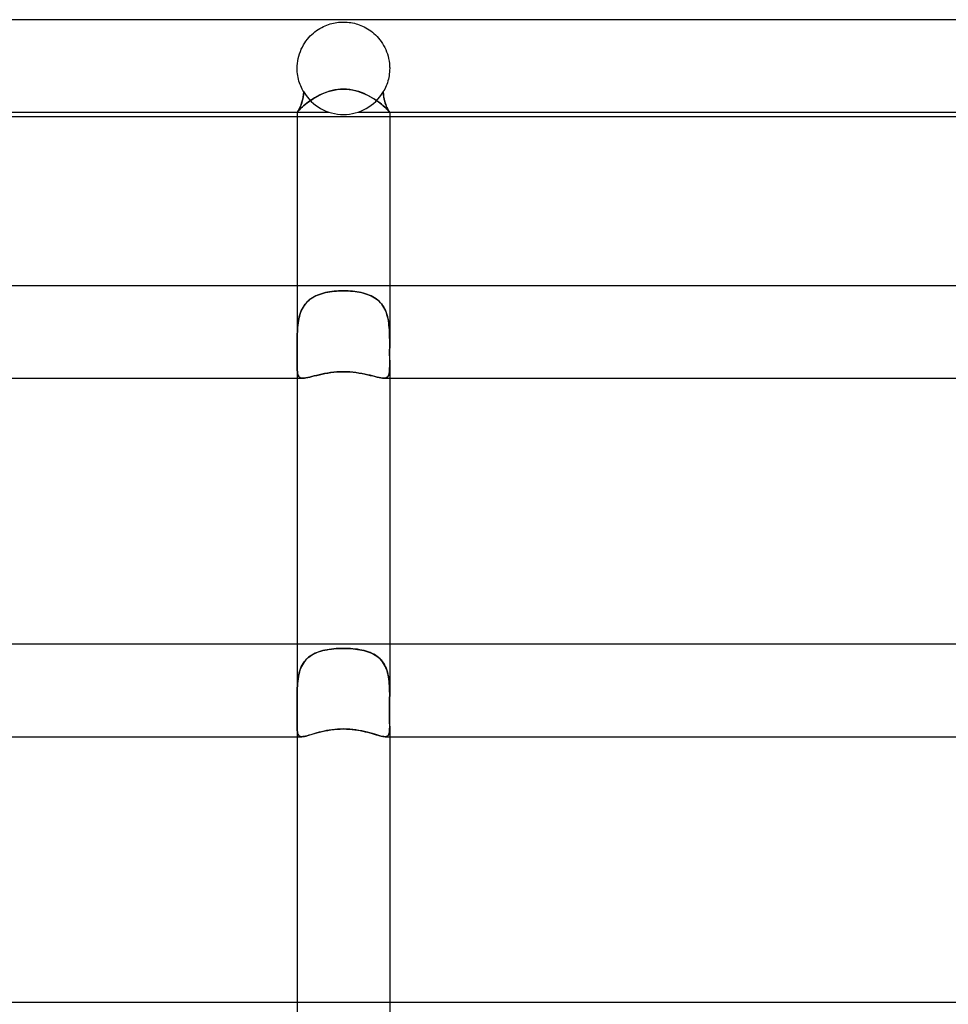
# Model space of a CAD drawing. Header units: millimetres. Extents: x -485 to 485, y -2 to 310.
# Tile 51 of 82: x -14 to 26, y 267 to 310. Entities that reach past the tile are written whole.
import ezdxf

# ---------------------------------------------------------------- set-up
doc = ezdxf.new("R2010")
doc.units = ezdxf.units.MM
doc.layers.add('HIDDEN', color=7, linetype='Continuous')
doc.layers.add('THICK', color=7, linetype='Continuous')

msp = doc.modelspace()

# ---------------------------------------------------------------- linework, layer by layer
at = {"layer": 'HIDDEN'}
for p, q in [((-1.23, 309.477), (-1.159, 309.53)), ((-1.159, 309.53), (-1.087, 309.579)), ((-1.087, 309.579), (-1.014, 309.624)), ((-1.014, 309.624), (-0.94, 309.665)), ((-0.94, 309.665), (-0.866, 309.703)), ((-0.866, 309.703), (-0.792, 309.736)), ((-0.792, 309.736), (-0.719, 309.766)), ((-0.719, 309.766), (-0.646, 309.793)), ((-0.646, 309.793), (-0.573, 309.816)), ((-0.573, 309.816), (-0.501, 309.836)), ((-0.501, 309.836), (-0.429, 309.853)), ((-0.429, 309.853), (-0.359, 309.867)), ((-0.359, 309.867), (-0.29, 309.879)), ((-0.29, 309.879), (-0.22, 309.888)), ((-0.22, 309.888), (-0.148, 309.895)), ((-0.148, 309.895), (-0.074, 309.899)), ((-0.074, 309.899), (0, 309.9)), ((0, 309.9), (0.083, 309.898)), ((0.083, 309.898), (0.164, 309.893)), ((0.164, 309.893), (0.244, 309.885)), ((0.244, 309.885), (0.322, 309.874)), ((0.322, 309.874), (0.398, 309.86)), ((0.398, 309.86), (0.472, 309.843)), ((0.472, 309.843), (0.544, 309.825)), ((0.544, 309.825), (0.612, 309.804)), ((0.612, 309.804), (0.68, 309.781)), ((0.68, 309.781), (0.75, 309.754)), ((0.75, 309.754), (0.82, 309.724)), ((0.82, 309.724), (0.891, 309.69)), ((0.891, 309.69), (0.963, 309.653)), ((0.963, 309.653), (1.035, 309.611)), ((1.035, 309.611), (1.107, 309.565)), ((1.107, 309.565), (1.179, 309.515)), ((1.179, 309.515), (1.251, 309.461)), ((-1.675, 308.993), (-1.619, 309.075)), ((-1.619, 309.075), (-1.559, 309.152)), ((-1.559, 309.152), (-1.498, 309.226)), ((-1.498, 309.226), (-1.433, 309.295)), ((-1.433, 309.295), (-1.367, 309.36)), ((-1.367, 309.36), (-1.299, 309.421)), ((-1.299, 309.421), (-1.23, 309.477)), ((1.251, 309.461), (1.32, 309.402)), ((1.32, 309.402), (1.387, 309.34)), ((1.387, 309.34), (1.453, 309.275)), ((1.453, 309.275), (1.515, 309.205)), ((1.515, 309.205), (1.575, 309.132)), ((1.575, 309.132), (1.633, 309.055)), ((-1.862, 308.63), (-1.821, 308.727)), ((-1.821, 308.727), (-1.776, 308.819)), ((-1.776, 308.819), (-1.727, 308.908)), ((-1.727, 308.908), (-1.675, 308.993)), ((1.633, 309.055), (1.687, 308.975)), ((1.687, 308.975), (1.738, 308.89)), ((1.738, 308.89), (1.785, 308.802)), ((1.785, 308.802), (1.828, 308.711)), ((1.828, 308.711), (1.867, 308.617)), ((-1.975, 308.218), (-1.954, 308.325)), ((-1.954, 308.325), (-1.929, 308.429)), ((-1.929, 308.429), (-1.898, 308.531)), ((-1.898, 308.531), (-1.862, 308.63)), ((1.867, 308.617), (1.902, 308.52)), ((1.902, 308.52), (1.931, 308.42)), ((1.931, 308.42), (1.956, 308.317)), ((1.956, 308.317), (1.976, 308.212)), ((-2, 307.933), (-1.999, 307.95)), ((-2, 307.917), (-2, 307.933)), ((-2, 307.9), (-2, 307.917)), ((-1.998, 307.819), (-2, 307.9)), ((-1.999, 307.967), (-1.998, 307.983)), ((-1.999, 307.95), (-1.999, 307.967)), ((-1.998, 307.983), (-1.997, 308)), ((-1.994, 307.739), (-1.998, 307.819)), ((-1.997, 308), (-1.989, 308.11)), ((-1.989, 308.11), (-1.975, 308.218)), ((1.976, 308.212), (1.989, 308.106)), ((1.989, 308.106), (1.997, 308)), ((1.998, 307.819), (1.993, 307.738)), ((1.997, 308), (1.998, 307.983)), ((1.998, 307.983), (1.999, 307.967)), ((2, 307.9), (1.998, 307.819)), ((1.999, 307.967), (1.999, 307.95)), ((1.999, 307.95), (2, 307.933)), ((2, 307.933), (2, 307.917)), ((2, 307.917), (2, 307.9)), ((-1.985, 307.659), (-1.994, 307.739)), ((-1.974, 307.58), (-1.985, 307.659)), ((-1.96, 307.502), (-1.974, 307.58)), ((-1.943, 307.425), (-1.96, 307.502)), ((-1.923, 307.349), (-1.943, 307.425)), ((1.943, 307.425), (1.923, 307.35)), ((1.96, 307.501), (1.943, 307.425)), ((1.974, 307.579), (1.96, 307.501)), ((1.985, 307.658), (1.974, 307.579)), ((1.993, 307.738), (1.985, 307.658)), ((-1.9, 307.276), (-1.923, 307.349)), ((-1.875, 307.204), (-1.9, 307.276)), ((-1.848, 307.135), (-1.875, 307.204)), ((-1.818, 307.067), (-1.848, 307.135)), ((-1.786, 307.001), (-1.818, 307.067)), ((-1.753, 306.937), (-1.786, 307.001)), ((-0.535, 306.929), (-0.406, 306.959)), ((-0.406, 306.959), (-0.272, 306.982)), ((-0.272, 306.982), (-0.136, 306.996)), ((-0.136, 306.996), (0, 307)), ((0, 307), (0.123, 306.996)), ((0.123, 306.996), (0.245, 306.985)), ((0.245, 306.985), (0.367, 306.967)), ((0.367, 306.967), (0.487, 306.941)), ((1.786, 307), (1.753, 306.936)), ((1.818, 307.066), (1.786, 307)), ((1.848, 307.134), (1.818, 307.066)), ((1.875, 307.204), (1.848, 307.134)), ((1.9, 307.276), (1.875, 307.204)), ((1.923, 307.35), (1.9, 307.276)), ((-1.784, 306.473), (-1.762, 306.561)), ((-1.758, 306.577), (-1.779, 306.49)), ((-1.762, 306.561), (-1.743, 306.657)), ((-1.74, 306.671), (-1.758, 306.577)), ((-1.717, 306.875), (-1.753, 306.937)), ((-1.743, 306.657), (-1.728, 306.761)), ((-1.727, 306.77), (-1.74, 306.671)), ((-1.728, 306.761), (-1.717, 306.875)), ((-1.717, 306.875), (-1.727, 306.77)), ((-1.487, 306.462), (-1.4, 306.522)), ((-1.4, 306.522), (-1.308, 306.582)), ((-1.308, 306.582), (-1.211, 306.641)), ((-1.211, 306.641), (-1.11, 306.698)), ((-1.11, 306.698), (-1.005, 306.752)), ((-1.005, 306.752), (-0.895, 306.802)), ((-0.895, 306.802), (-0.78, 306.85)), ((-0.78, 306.85), (-0.66, 306.892)), ((-0.66, 306.892), (-0.535, 306.929)), ((0.487, 306.941), (0.605, 306.909)), ((0.605, 306.909), (0.721, 306.871)), ((0.721, 306.871), (0.833, 306.828)), ((0.833, 306.828), (0.942, 306.781)), ((0.942, 306.781), (1.048, 306.73)), ((1.048, 306.73), (1.149, 306.676)), ((1.149, 306.676), (1.247, 306.62)), ((1.247, 306.62), (1.339, 306.562)), ((1.339, 306.562), (1.427, 306.503)), ((1.753, 306.936), (1.717, 306.875)), ((1.728, 306.761), (1.717, 306.875)), ((1.717, 306.875), (1.727, 306.77)), ((1.727, 306.77), (1.74, 306.671)), ((1.743, 306.657), (1.728, 306.761)), ((1.74, 306.671), (1.758, 306.577)), ((1.762, 306.561), (1.743, 306.657)), ((1.758, 306.577), (1.779, 306.49)), ((1.784, 306.473), (1.762, 306.561)), ((-1.954, 306.069), (-1.933, 306.105)), ((-1.931, 306.109), (-1.952, 306.071)), ((-1.946, 306.063), (-1.914, 306.097)), ((-1.933, 306.105), (-1.909, 306.149)), ((-1.906, 306.154), (-1.931, 306.109)), ((-1.914, 306.097), (-1.875, 306.137)), ((-1.909, 306.149), (-1.884, 306.2)), ((-1.881, 306.207), (-1.906, 306.154)), ((-1.884, 306.2), (-1.858, 306.258)), ((-1.854, 306.267), (-1.881, 306.207)), ((-1.875, 306.137), (-1.828, 306.182)), ((-1.858, 306.258), (-1.833, 306.323)), ((-1.828, 306.335), (-1.854, 306.267)), ((-1.833, 306.323), (-1.808, 306.394)), ((-1.803, 306.409), (-1.828, 306.335)), ((-1.828, 306.182), (-1.773, 306.232)), ((-1.808, 306.394), (-1.784, 306.473)), ((-1.779, 306.49), (-1.803, 306.409)), ((-1.773, 306.232), (-1.711, 306.286)), ((-1.711, 306.286), (-1.643, 306.343)), ((-1.643, 306.343), (-1.568, 306.402)), ((-1.568, 306.402), (-1.487, 306.462)), ((1.427, 306.503), (1.51, 306.445)), ((1.51, 306.445), (1.588, 306.386)), ((1.588, 306.386), (1.66, 306.329)), ((1.66, 306.329), (1.725, 306.274)), ((1.725, 306.274), (1.784, 306.222)), ((1.779, 306.49), (1.803, 306.409)), ((1.808, 306.394), (1.784, 306.473)), ((1.784, 306.222), (1.836, 306.174)), ((1.803, 306.409), (1.828, 306.335)), ((1.833, 306.323), (1.808, 306.394)), ((1.828, 306.335), (1.854, 306.267)), ((1.858, 306.258), (1.833, 306.323)), ((1.836, 306.174), (1.881, 306.131)), ((1.854, 306.267), (1.881, 306.207)), ((1.884, 306.2), (1.858, 306.258)), ((1.881, 306.207), (1.906, 306.154)), ((1.881, 306.131), (1.919, 306.092)), ((1.909, 306.149), (1.884, 306.2)), ((1.906, 306.154), (1.931, 306.109)), ((1.933, 306.105), (1.909, 306.149)), ((1.919, 306.092), (1.949, 306.06)), ((1.931, 306.109), (1.952, 306.071)), ((1.954, 306.069), (1.933, 306.105)), ((-2, 306), (-1.996, 306.005)), ((-1.996, 306.005), (-2, 306)), ((-2, 306), (-1.997, 306.004)), ((-2, 306), (-2, 306)), ((-2, 306), (-2, 306)), ((-2, 306), (-2, 306)), ((-2, 306), (-2, 306)), ((-2, 306), (-2, 306)), ((-2, 306), (-2, 306)), ((-2, 306), (-2, 306)), ((-2, 306), (-2, 306)), ((-2, 306), (-2, 306)), ((-2, 306), (-2, 306)), ((-2, 306), (-2, 306)), ((-2, 306), (-2, 306)), ((-2, 306), (-0.625, 306)), ((0, 305.8), (-2, 305.8)), ((-1.997, 306.004), (-1.987, 306.016)), ((-1.996, 306.005), (-1.986, 306.019)), ((-1.986, 306.019), (-1.996, 306.005)), ((-1.987, 306.016), (-1.97, 306.036)), ((-1.971, 306.041), (-1.986, 306.019)), ((-1.986, 306.019), (-1.972, 306.04)), ((-1.972, 306.04), (-1.954, 306.069)), ((-1.952, 306.071), (-1.971, 306.041)), ((-1.97, 306.036), (-1.946, 306.063)), ((2, 305.8), (0, 305.8)), ((0.625, 306), (2, 306)), ((1.949, 306.06), (1.972, 306.034)), ((1.952, 306.071), (1.971, 306.041)), ((1.972, 306.04), (1.954, 306.069)), ((1.971, 306.041), (1.986, 306.019)), ((1.986, 306.019), (1.972, 306.04)), ((1.972, 306.034), (1.988, 306.016)), ((1.996, 306.005), (1.986, 306.019)), ((1.986, 306.019), (1.996, 306.005)), ((1.988, 306.016), (1.997, 306.004)), ((2, 306), (1.996, 306.005)), ((1.996, 306.005), (2, 306)), ((1.997, 306.004), (2, 306)), ((2, 306), (2, 306)), ((2, 306), (2, 306)), ((2, 306), (2, 306)), ((2, 306), (2, 306)), ((2, 306), (2, 306)), ((2, 306), (2, 306)), ((2, 306), (2, 306)), ((2, 306), (2, 306)), ((2, 306), (2, 306)), ((2, 306), (2, 306)), ((2, 306), (2, 306)), ((2, 306), (2, 306)), ((-2, 298.5), (-2, 295.997)), ((2, 298.5), (2, 295.997)), ((-1.348, 297.977), (-1.275, 298.019)), ((-1.27, 298.022), (-1.342, 297.98)), ((-1.275, 298.019), (-1.199, 298.058)), ((-1.195, 298.06), (-1.27, 298.022)), ((-1.199, 298.058), (-1.119, 298.093)), ((-1.117, 298.094), (-1.195, 298.06)), ((-1.119, 298.093), (-1.036, 298.125)), ((-1.036, 298.125), (-1.117, 298.094)), ((-1.036, 298.125), (-0.951, 298.153)), ((-0.953, 298.152), (-1.036, 298.125)), ((-0.868, 298.176), (-0.953, 298.152)), ((-0.951, 298.153), (-0.863, 298.178)), ((-0.78, 298.198), (-0.868, 298.176)), ((-0.863, 298.178), (-0.773, 298.199)), ((-0.69, 298.216), (-0.78, 298.198)), ((-0.773, 298.199), (-0.681, 298.218)), ((-0.598, 298.232), (-0.69, 298.216)), ((-0.681, 298.218), (-0.587, 298.233)), ((-0.503, 298.245), (-0.598, 298.232)), ((-0.587, 298.233), (-0.492, 298.247)), ((-0.406, 298.256), (-0.503, 298.245)), ((-0.492, 298.247), (-0.395, 298.257)), ((-0.307, 298.265), (-0.406, 298.256)), ((-0.395, 298.257), (-0.297, 298.265)), ((-0.206, 298.271), (-0.307, 298.265)), ((-0.297, 298.265), (-0.199, 298.271)), ((-0.104, 298.274), (-0.206, 298.271)), ((-0.199, 298.271), (-0.099, 298.274)), ((0, 298.275), (-0.104, 298.274)), ((-0.099, 298.274), (0, 298.275)), ((0.099, 298.274), (0, 298.275)), ((0, 298.275), (0.104, 298.274)), ((0.199, 298.271), (0.099, 298.274)), ((0.104, 298.274), (0.206, 298.271)), ((0.297, 298.265), (0.199, 298.271)), ((0.206, 298.271), (0.307, 298.265)), ((0.395, 298.257), (0.297, 298.265)), ((0.307, 298.265), (0.406, 298.256)), ((0.492, 298.247), (0.395, 298.257)), ((0.406, 298.256), (0.503, 298.245)), ((0.587, 298.233), (0.492, 298.247)), ((0.503, 298.245), (0.598, 298.232)), ((0.681, 298.218), (0.587, 298.233)), ((0.598, 298.232), (0.69, 298.216)), ((0.773, 298.199), (0.681, 298.218)), ((0.69, 298.216), (0.78, 298.198)), ((0.863, 298.178), (0.773, 298.199)), ((0.78, 298.198), (0.868, 298.176)), ((0.951, 298.153), (0.863, 298.178)), ((0.868, 298.176), (0.953, 298.152)), ((1.036, 298.125), (0.951, 298.153)), ((0.953, 298.152), (1.036, 298.125)), ((1.119, 298.093), (1.036, 298.125)), ((1.036, 298.125), (1.117, 298.094)), ((1.117, 298.094), (1.195, 298.06)), ((1.199, 298.058), (1.119, 298.093)), ((1.195, 298.06), (1.27, 298.022)), ((1.275, 298.019), (1.199, 298.058)), ((1.27, 298.022), (1.342, 297.98)), ((1.348, 297.977), (1.275, 298.019)), ((-1.748, 297.561), (-1.704, 297.633)), ((-1.697, 297.644), (-1.742, 297.573)), ((-1.704, 297.633), (-1.655, 297.7)), ((-1.647, 297.71), (-1.697, 297.644)), ((-1.655, 297.7), (-1.602, 297.764)), ((-1.594, 297.773), (-1.647, 297.71)), ((-1.602, 297.764), (-1.545, 297.823)), ((-1.537, 297.831), (-1.594, 297.773)), ((-1.545, 297.823), (-1.483, 297.879)), ((-1.476, 297.884), (-1.537, 297.831)), ((-1.483, 297.879), (-1.417, 297.93)), ((-1.411, 297.934), (-1.476, 297.884)), ((-1.417, 297.93), (-1.348, 297.977)), ((-1.342, 297.98), (-1.411, 297.934)), ((1.342, 297.98), (1.411, 297.934)), ((1.417, 297.93), (1.348, 297.977)), ((1.411, 297.934), (1.476, 297.884)), ((1.483, 297.879), (1.417, 297.93)), ((1.476, 297.884), (1.537, 297.831)), ((1.545, 297.823), (1.483, 297.879)), ((1.537, 297.831), (1.594, 297.773)), ((1.602, 297.764), (1.545, 297.823)), ((1.594, 297.773), (1.647, 297.71)), ((1.655, 297.7), (1.602, 297.764)), ((1.647, 297.71), (1.697, 297.644)), ((1.704, 297.633), (1.655, 297.7)), ((1.697, 297.644), (1.742, 297.573)), ((1.748, 297.561), (1.704, 297.633)), ((-1.928, 297.064), (-1.907, 297.154)), ((-1.904, 297.166), (-1.925, 297.076)), ((-1.907, 297.154), (-1.883, 297.241)), ((-1.88, 297.254), (-1.904, 297.166)), ((-1.883, 297.241), (-1.856, 297.325)), ((-1.851, 297.338), (-1.88, 297.254)), ((-1.856, 297.325), (-1.824, 297.407)), ((-1.819, 297.42), (-1.851, 297.338)), ((-1.824, 297.407), (-1.789, 297.486)), ((-1.783, 297.498), (-1.819, 297.42)), ((-1.789, 297.486), (-1.748, 297.561)), ((-1.742, 297.573), (-1.783, 297.498)), ((1.742, 297.573), (1.783, 297.498)), ((1.789, 297.486), (1.748, 297.561)), ((1.783, 297.498), (1.819, 297.42)), ((1.824, 297.407), (1.789, 297.486)), ((1.819, 297.42), (1.851, 297.338)), ((1.856, 297.325), (1.824, 297.407)), ((1.851, 297.338), (1.88, 297.254)), ((1.883, 297.241), (1.856, 297.325)), ((1.88, 297.254), (1.904, 297.166)), ((1.907, 297.154), (1.883, 297.241)), ((1.904, 297.166), (1.925, 297.076)), ((1.928, 297.064), (1.907, 297.154)), ((-1.969, 296.794), (-1.979, 296.697)), ((-1.979, 296.691), (-1.97, 296.786)), ((-1.97, 296.786), (-1.959, 296.88)), ((-1.957, 296.889), (-1.969, 296.794)), ((-1.959, 296.88), (-1.945, 296.973)), ((-1.943, 296.983), (-1.957, 296.889)), ((-1.945, 296.973), (-1.928, 297.064)), ((-1.925, 297.076), (-1.943, 296.983)), ((1.925, 297.076), (1.943, 296.983)), ((1.945, 296.973), (1.928, 297.064)), ((1.943, 296.983), (1.957, 296.889)), ((1.959, 296.88), (1.945, 296.973)), ((1.957, 296.889), (1.969, 296.794)), ((1.97, 296.786), (1.959, 296.88)), ((1.969, 296.794), (1.979, 296.697)), ((1.979, 296.691), (1.97, 296.786)), ((-1.999, 296.25), (-1.997, 296.334)), ((-1.997, 296.334), (-1.999, 296.25)), ((-1.997, 296.334), (-1.994, 296.417)), ((-1.995, 296.417), (-1.997, 296.334)), ((-1.991, 296.5), (-1.995, 296.417)), ((-1.994, 296.417), (-1.991, 296.5)), ((-1.986, 296.599), (-1.991, 296.5)), ((-1.991, 296.5), (-1.986, 296.596)), ((-1.979, 296.697), (-1.986, 296.599)), ((-1.986, 296.596), (-1.979, 296.691)), ((1.979, 296.697), (1.986, 296.599)), ((1.986, 296.596), (1.979, 296.691)), ((1.986, 296.599), (1.991, 296.5)), ((1.991, 296.5), (1.986, 296.596)), ((1.994, 296.417), (1.991, 296.5)), ((1.991, 296.5), (1.995, 296.417)), ((1.997, 296.334), (1.994, 296.417)), ((1.995, 296.417), (1.997, 296.334)), ((1.999, 296.25), (1.997, 296.334)), ((1.997, 296.334), (1.999, 296.25)), ((-2, 296.166), (-1.999, 296.25)), ((-2, 296.082), (-2, 296.166)), ((-1.999, 296.166), (-2, 296.082)), ((-2, 295.998), (-2, 296.082)), ((-2, 296.082), (-2, 295.997)), ((-2, 295.838), (-2, 295.998)), ((-2, 295.997), (-2, 295.859)), ((-1.999, 296.25), (-1.999, 296.166)), ((2, 296.166), (1.999, 296.25)), ((1.999, 296.25), (1.999, 296.166)), ((1.999, 296.166), (2, 296.082)), ((2, 296.082), (2, 296.166)), ((2, 295.998), (2, 296.082)), ((2, 296.082), (2, 295.998)), ((2, 295.838), (2, 295.998)), ((2, 295.998), (2, 295.86)), ((-2, 295.859), (-1.999, 295.724)), ((-1.999, 295.68), (-2, 295.838)), ((-2, 295.384), (-1.999, 295.528)), ((-1.999, 295.724), (-1.999, 295.593)), ((-1.999, 295.528), (-1.999, 295.68)), ((-1.999, 295.593), (-1.999, 295.466)), ((-1.999, 295.466), (-2, 295.345)), ((2, 295.86), (1.999, 295.724)), ((1.999, 295.68), (2, 295.838)), ((1.999, 295.724), (1.999, 295.593)), ((1.999, 295.529), (1.999, 295.68)), ((1.999, 295.593), (1.999, 295.466)), ((2, 295.385), (1.999, 295.529)), ((1.999, 295.466), (1.999, 295.345)), ((-2, 295.248), (-2, 295.384)), ((-2, 295.345), (-2, 295.229)), ((-2, 295.121), (-2, 295.248)), ((-2, 295.229), (-2, 295.121)), ((-2, 295.122), (-2, 294.5)), ((-2, 295.02), (-2, 295.121)), ((-2, 295.121), (-2, 295.021)), ((1.999, 295.345), (2, 295.229)), ((2, 295.249), (2, 295.385)), ((2, 295.122), (2, 295.249)), ((2, 295.229), (2, 295.121)), ((2, 295.02), (2, 295.122)), ((2, 295.122), (2, 294.5)), ((2, 295.121), (2, 295.021)), ((-2, 295.021), (-1.998, 294.93)), ((-1.998, 294.927), (-2, 295.02)), ((-1.998, 294.93), (-1.995, 294.847)), ((-1.994, 294.844), (-1.998, 294.927)), ((-1.995, 294.847), (-1.988, 294.773)), ((-1.988, 294.77), (-1.994, 294.844)), ((-1.988, 294.773), (-1.979, 294.708)), ((-1.978, 294.705), (-1.988, 294.77)), ((-1.979, 294.708), (-1.966, 294.652)), ((-1.964, 294.649), (-1.978, 294.705)), ((-1.966, 294.652), (-1.947, 294.605)), ((-1.946, 294.602), (-1.964, 294.649)), ((-1.947, 294.605), (-1.923, 294.566)), ((-1.921, 294.565), (-1.946, 294.602)), ((-1.361, 294.571), (-1.26, 294.597)), ((-1.26, 294.597), (-1.153, 294.623)), ((-1.153, 294.623), (-1.04, 294.65)), ((-1.04, 294.65), (-0.922, 294.677)), ((-0.922, 294.677), (-0.799, 294.702)), ((-0.799, 294.702), (-0.673, 294.724)), ((-0.673, 294.724), (-0.543, 294.743)), ((-0.543, 294.743), (-0.41, 294.759)), ((-0.41, 294.759), (-0.274, 294.771)), ((-0.274, 294.771), (-0.137, 294.778)), ((-0.137, 294.778), (0, 294.78)), ((0, 294.78), (0.14, 294.778)), ((0.14, 294.778), (0.278, 294.77)), ((0.278, 294.77), (0.416, 294.758)), ((0.416, 294.758), (0.552, 294.742)), ((0.552, 294.742), (0.685, 294.722)), ((0.685, 294.722), (0.812, 294.699)), ((0.812, 294.699), (0.935, 294.674)), ((0.935, 294.674), (1.052, 294.648)), ((1.052, 294.648), (1.163, 294.621)), ((1.163, 294.621), (1.268, 294.595)), ((1.921, 294.565), (1.946, 294.602)), ((1.947, 294.605), (1.923, 294.566)), ((1.946, 294.602), (1.965, 294.649)), ((1.965, 294.652), (1.947, 294.605)), ((1.979, 294.708), (1.965, 294.652)), ((1.965, 294.649), (1.978, 294.705)), ((1.978, 294.705), (1.988, 294.77)), ((1.988, 294.773), (1.979, 294.708)), ((1.995, 294.847), (1.988, 294.773)), ((1.988, 294.77), (1.994, 294.844)), ((1.994, 294.844), (1.998, 294.928)), ((1.998, 294.929), (1.995, 294.847)), ((2, 295.021), (1.998, 294.929)), ((1.998, 294.928), (2, 295.02)), ((-1.923, 294.566), (-1.891, 294.537)), ((-1.89, 294.536), (-1.921, 294.565)), ((-1.891, 294.537), (-1.853, 294.516)), ((-1.851, 294.515), (-1.89, 294.536)), ((-1.853, 294.516), (-1.807, 294.504)), ((-1.805, 294.504), (-1.851, 294.515)), ((-1.807, 294.504), (-1.752, 294.5)), ((-1.752, 294.5), (-1.805, 294.504)), ((-1.752, 294.5), (-1.69, 294.503)), ((-1.69, 294.503), (-1.619, 294.513)), ((-1.619, 294.513), (-1.541, 294.528)), ((-1.541, 294.528), (-1.455, 294.548)), ((-1.455, 294.548), (-1.361, 294.571)), ((1.268, 294.595), (1.366, 294.57)), ((1.366, 294.57), (1.458, 294.547)), ((1.458, 294.547), (1.543, 294.528)), ((1.543, 294.528), (1.621, 294.513)), ((1.621, 294.513), (1.69, 294.503)), ((1.69, 294.503), (1.752, 294.5)), ((1.806, 294.504), (1.751, 294.5)), ((1.752, 294.5), (1.806, 294.504)), ((1.853, 294.516), (1.806, 294.504)), ((1.806, 294.504), (1.851, 294.515)), ((1.851, 294.515), (1.89, 294.536)), ((1.891, 294.537), (1.853, 294.516)), ((1.89, 294.536), (1.921, 294.565)), ((1.923, 294.566), (1.891, 294.537)), ((-2, 283), (-2, 280.794)), ((-1.071, 282.668), (-0.983, 282.696)), ((-0.975, 282.699), (-1.06, 282.672)), ((-0.983, 282.696), (-0.893, 282.721)), ((-0.888, 282.722), (-0.975, 282.699)), ((-0.893, 282.721), (-0.801, 282.743)), ((-0.799, 282.743), (-0.888, 282.722)), ((-0.801, 282.743), (-0.706, 282.761)), ((-0.707, 282.761), (-0.799, 282.743)), ((-0.612, 282.776), (-0.707, 282.761)), ((-0.706, 282.761), (-0.609, 282.777)), ((-0.515, 282.789), (-0.612, 282.776)), ((-0.609, 282.777), (-0.51, 282.79)), ((-0.416, 282.8), (-0.515, 282.789)), ((-0.51, 282.79), (-0.41, 282.8)), ((-0.315, 282.808), (-0.416, 282.8)), ((-0.41, 282.8), (-0.308, 282.808)), ((-0.212, 282.814), (-0.315, 282.808)), ((-0.308, 282.808), (-0.206, 282.814)), ((-0.107, 282.817), (-0.212, 282.814)), ((-0.206, 282.814), (-0.103, 282.817)), ((0, 282.818), (-0.107, 282.817)), ((-0.103, 282.817), (0, 282.818)), ((0.103, 282.817), (0, 282.818)), ((0, 282.818), (0.107, 282.817)), ((0.206, 282.814), (0.103, 282.817)), ((0.107, 282.817), (0.212, 282.814)), ((0.308, 282.808), (0.206, 282.814)), ((0.212, 282.814), (0.315, 282.808)), ((0.41, 282.8), (0.308, 282.808)), ((0.315, 282.808), (0.416, 282.8)), ((0.51, 282.79), (0.41, 282.8)), ((0.416, 282.8), (0.515, 282.789)), ((0.609, 282.777), (0.51, 282.79)), ((0.515, 282.789), (0.612, 282.776)), ((0.706, 282.761), (0.609, 282.777)), ((0.612, 282.776), (0.707, 282.761)), ((0.801, 282.743), (0.706, 282.761)), ((0.707, 282.761), (0.799, 282.743)), ((0.799, 282.743), (0.888, 282.722)), ((0.893, 282.721), (0.801, 282.743)), ((0.888, 282.722), (0.975, 282.699)), ((0.983, 282.696), (0.893, 282.721)), ((0.975, 282.699), (1.06, 282.672)), ((1.071, 282.668), (0.983, 282.696)), ((2, 283), (2, 280.794)), ((-1.678, 282.254), (-1.727, 282.185)), ((-1.693, 282.235), (-1.64, 282.3)), ((-1.625, 282.317), (-1.678, 282.254)), ((-1.64, 282.3), (-1.584, 282.361)), ((-1.568, 282.377), (-1.625, 282.317)), ((-1.584, 282.361), (-1.522, 282.418)), ((-1.506, 282.431), (-1.568, 282.377)), ((-1.522, 282.418), (-1.457, 282.47)), ((-1.441, 282.482), (-1.506, 282.431)), ((-1.457, 282.47), (-1.387, 282.518)), ((-1.371, 282.528), (-1.441, 282.482)), ((-1.387, 282.518), (-1.313, 282.562)), ((-1.298, 282.57), (-1.371, 282.528)), ((-1.313, 282.562), (-1.235, 282.601)), ((-1.221, 282.608), (-1.298, 282.57)), ((-1.235, 282.601), (-1.155, 282.636)), ((-1.142, 282.642), (-1.221, 282.608)), ((-1.155, 282.636), (-1.071, 282.668)), ((-1.06, 282.672), (-1.142, 282.642)), ((1.06, 282.672), (1.142, 282.642)), ((1.155, 282.636), (1.071, 282.668)), ((1.142, 282.642), (1.221, 282.608)), ((1.235, 282.601), (1.155, 282.636)), ((1.221, 282.608), (1.298, 282.57)), ((1.313, 282.562), (1.235, 282.601)), ((1.298, 282.57), (1.371, 282.528)), ((1.387, 282.518), (1.313, 282.562)), ((1.371, 282.528), (1.441, 282.482)), ((1.457, 282.47), (1.387, 282.518)), ((1.441, 282.482), (1.506, 282.431)), ((1.522, 282.418), (1.457, 282.47)), ((1.506, 282.431), (1.568, 282.377)), ((1.584, 282.361), (1.522, 282.418)), ((1.568, 282.377), (1.625, 282.317)), ((1.64, 282.3), (1.584, 282.361)), ((1.625, 282.317), (1.678, 282.254)), ((1.693, 282.235), (1.64, 282.3)), ((1.678, 282.254), (1.727, 282.185)), ((-1.91, 281.762), (-1.885, 281.849)), ((-1.878, 281.871), (-1.904, 281.783)), ((-1.885, 281.849), (-1.855, 281.933)), ((-1.847, 281.955), (-1.878, 281.871)), ((-1.855, 281.933), (-1.822, 282.014)), ((-1.812, 282.035), (-1.847, 281.955)), ((-1.822, 282.014), (-1.783, 282.091)), ((-1.772, 282.112), (-1.812, 282.035)), ((-1.783, 282.091), (-1.74, 282.165)), ((-1.727, 282.185), (-1.772, 282.112)), ((-1.74, 282.165), (-1.693, 282.235)), ((1.74, 282.165), (1.693, 282.235)), ((1.727, 282.185), (1.772, 282.112)), ((1.783, 282.091), (1.74, 282.165)), ((1.772, 282.112), (1.812, 282.035)), ((1.822, 282.014), (1.783, 282.091)), ((1.812, 282.035), (1.847, 281.955)), ((1.855, 281.933), (1.822, 282.014)), ((1.847, 281.955), (1.878, 281.871)), ((1.885, 281.849), (1.855, 281.933)), ((1.878, 281.871), (1.904, 281.783)), ((1.91, 281.762), (1.885, 281.849)), ((-1.974, 281.404), (-1.983, 281.305)), ((-1.975, 281.391), (-1.964, 281.486)), ((-1.961, 281.502), (-1.974, 281.404)), ((-1.964, 281.486), (-1.949, 281.58)), ((-1.946, 281.598), (-1.961, 281.502)), ((-1.949, 281.58), (-1.931, 281.672)), ((-1.927, 281.691), (-1.946, 281.598)), ((-1.931, 281.672), (-1.91, 281.762)), ((-1.904, 281.783), (-1.927, 281.691)), ((1.904, 281.783), (1.927, 281.691)), ((1.931, 281.672), (1.91, 281.762)), ((1.927, 281.691), (1.946, 281.598)), ((1.949, 281.58), (1.931, 281.672)), ((1.946, 281.598), (1.961, 281.502)), ((1.964, 281.486), (1.949, 281.58)), ((1.961, 281.502), (1.974, 281.404)), ((1.975, 281.391), (1.964, 281.486)), ((1.974, 281.404), (1.983, 281.305)), ((-1.999, 280.966), (-1.998, 281)), ((-1.998, 281), (-1.999, 280.966)), ((-1.995, 281.102), (-1.998, 281)), ((-1.998, 281), (-1.995, 281.099)), ((-1.99, 281.204), (-1.995, 281.102)), ((-1.995, 281.099), (-1.99, 281.198)), ((-1.983, 281.305), (-1.99, 281.204)), ((-1.99, 281.198), (-1.984, 281.295)), ((-1.984, 281.295), (-1.975, 281.391)), ((1.984, 281.295), (1.975, 281.391)), ((1.983, 281.305), (1.99, 281.204)), ((1.99, 281.198), (1.984, 281.295)), ((1.99, 281.204), (1.995, 281.102)), ((1.995, 281.099), (1.99, 281.198)), ((1.995, 281.102), (1.998, 281)), ((1.998, 281), (1.995, 281.099)), ((1.999, 280.966), (1.998, 281)), ((1.998, 281), (1.999, 280.966)), ((-2, 280.899), (-1.999, 280.932)), ((-1.999, 280.932), (-2, 280.897)), ((-2, 280.865), (-2, 280.899)), ((-2, 280.897), (-2, 280.863)), ((-2, 280.831), (-2, 280.865)), ((-2, 280.863), (-2, 280.829)), ((-2, 280.797), (-2, 280.831)), ((-2, 280.829), (-2, 280.794)), ((-2, 280.663), (-2, 280.797)), ((-2, 280.794), (-1.999, 280.648)), ((-1.998, 280.53), (-2, 280.663)), ((-1.999, 280.932), (-1.999, 280.966)), ((-1.999, 280.966), (-1.999, 280.932)), ((-1.999, 280.648), (-1.998, 280.503)), ((1.998, 280.528), (1.999, 280.661)), ((1.999, 280.648), (1.998, 280.503)), ((1.999, 280.932), (1.999, 280.966)), ((1.999, 280.966), (1.999, 280.932)), ((2, 280.899), (1.999, 280.932)), ((1.999, 280.932), (2, 280.897)), ((1.999, 280.661), (2, 280.794)), ((2, 280.794), (1.999, 280.648)), ((2, 280.865), (2, 280.899)), ((2, 280.897), (2, 280.863)), ((2, 280.831), (2, 280.865)), ((2, 280.863), (2, 280.829)), ((2, 280.797), (2, 280.831)), ((2, 280.829), (2, 280.794)), ((-1.996, 280.398), (-1.998, 280.53)), ((-1.998, 280.503), (-1.996, 280.361)), ((-1.995, 280.269), (-1.996, 280.398)), ((-1.996, 280.361), (-1.995, 280.222)), ((-1.994, 280.144), (-1.995, 280.269)), ((-1.995, 280.222), (-1.994, 280.087)), ((-1.994, 280.023), (-1.994, 280.144)), ((1.994, 280.142), (1.995, 280.267)), ((1.995, 280.222), (1.994, 280.087)), ((1.994, 280.022), (1.994, 280.142)), ((1.995, 280.267), (1.996, 280.396)), ((1.996, 280.361), (1.995, 280.222)), ((1.996, 280.396), (1.998, 280.528)), ((1.998, 280.503), (1.996, 280.361)), ((-1.996, 279.716), (-1.998, 279.608)), ((-1.997, 279.69), (-1.995, 279.795)), ((-1.995, 279.832), (-1.996, 279.716)), ((-1.994, 279.956), (-1.995, 279.832)), ((-1.995, 279.795), (-1.994, 279.907)), ((-1.994, 280.087), (-1.994, 279.956)), ((-1.994, 279.907), (-1.994, 280.023)), ((1.994, 280.087), (1.994, 279.956)), ((1.994, 279.906), (1.994, 280.022)), ((1.994, 279.956), (1.995, 279.832)), ((1.995, 279.794), (1.994, 279.906)), ((1.995, 279.832), (1.996, 279.716)), ((1.997, 279.689), (1.995, 279.794)), ((1.996, 279.716), (1.998, 279.608)), ((-2, 279.502), (-1.998, 279.592)), ((-1.999, 279.51), (-2, 279.42)), ((-2, 279.419), (-2, 279.502)), ((-2, 279.42), (-1.999, 279.341)), ((-2, 279.42), (-2, 279)), ((-1.999, 279.339), (-2, 279.419)), ((-1.998, 279.608), (-1.999, 279.51)), ((-1.999, 279.341), (-1.996, 279.27)), ((-1.996, 279.267), (-1.999, 279.339)), ((-1.998, 279.592), (-1.997, 279.69)), ((-1.996, 279.27), (-1.991, 279.207)), ((-0.795, 279.247), (-0.669, 279.271)), ((-0.669, 279.271), (-0.54, 279.292)), ((-0.54, 279.292), (-0.407, 279.309)), ((-0.407, 279.309), (-0.273, 279.322)), ((-0.273, 279.322), (-0.137, 279.329)), ((-0.137, 279.329), (0, 279.332)), ((0, 279.332), (0.126, 279.33)), ((0.126, 279.33), (0.253, 279.323)), ((0.253, 279.323), (0.377, 279.312)), ((0.377, 279.312), (0.498, 279.298)), ((0.498, 279.298), (0.616, 279.28)), ((0.616, 279.28), (0.73, 279.26)), ((1.996, 279.27), (1.991, 279.207)), ((1.999, 279.341), (1.996, 279.27)), ((1.996, 279.267), (1.999, 279.339)), ((1.998, 279.592), (1.997, 279.689)), ((1.998, 279.608), (1.999, 279.51)), ((2, 279.502), (1.998, 279.592)), ((1.999, 279.51), (2, 279.42)), ((2, 279.42), (1.999, 279.341)), ((1.999, 279.339), (2, 279.419)), ((2, 279.419), (2, 279.502)), ((2, 279.42), (2, 279)), ((-1.99, 279.204), (-1.996, 279.267)), ((-1.991, 279.207), (-1.981, 279.152)), ((-1.981, 279.149), (-1.99, 279.204)), ((-1.981, 279.152), (-1.967, 279.105)), ((-1.966, 279.103), (-1.981, 279.149)), ((-1.967, 279.105), (-1.948, 279.067)), ((-1.947, 279.065), (-1.966, 279.103)), ((-1.948, 279.067), (-1.923, 279.038)), ((-1.921, 279.036), (-1.947, 279.065)), ((-1.923, 279.038), (-1.891, 279.017)), ((-1.889, 279.016), (-1.921, 279.036)), ((-1.891, 279.017), (-1.851, 279.004)), ((-1.85, 279.004), (-1.889, 279.016)), ((-1.851, 279.004), (-1.803, 279)), ((-1.803, 279), (-1.85, 279.004)), ((-1.803, 279), (-1.748, 279.003)), ((-1.748, 279.003), (-1.686, 279.013)), ((-1.686, 279.013), (-1.615, 279.029)), ((-1.615, 279.029), (-1.536, 279.05)), ((-1.536, 279.05), (-1.449, 279.074)), ((-1.449, 279.074), (-1.355, 279.102)), ((-1.355, 279.102), (-1.255, 279.131)), ((-1.255, 279.131), (-1.148, 279.161)), ((-1.148, 279.161), (-1.035, 279.191)), ((-1.035, 279.191), (-0.918, 279.22)), ((-0.918, 279.22), (-0.795, 279.247)), ((0.73, 279.26), (0.84, 279.238)), ((0.84, 279.238), (0.946, 279.213)), ((0.946, 279.213), (1.048, 279.188)), ((1.048, 279.188), (1.146, 279.161)), ((1.146, 279.161), (1.24, 279.135)), ((1.24, 279.135), (1.33, 279.109)), ((1.33, 279.109), (1.415, 279.084)), ((1.415, 279.084), (1.495, 279.061)), ((1.495, 279.061), (1.569, 279.041)), ((1.569, 279.041), (1.637, 279.024)), ((1.637, 279.024), (1.698, 279.011)), ((1.698, 279.011), (1.753, 279.003)), ((1.753, 279.003), (1.803, 279)), ((1.803, 279), (1.85, 279.004)), ((1.851, 279.004), (1.803, 279)), ((1.85, 279.004), (1.889, 279.016)), ((1.891, 279.017), (1.851, 279.004)), ((1.889, 279.016), (1.921, 279.036)), ((1.923, 279.038), (1.891, 279.017)), ((1.921, 279.036), (1.947, 279.065)), ((1.948, 279.067), (1.923, 279.038)), ((1.947, 279.065), (1.966, 279.103)), ((1.967, 279.105), (1.948, 279.067)), ((1.966, 279.103), (1.981, 279.149)), ((1.981, 279.152), (1.967, 279.105)), ((1.991, 279.207), (1.981, 279.152)), ((1.981, 279.149), (1.99, 279.204)), ((1.99, 279.204), (1.996, 279.267)), ((-2, 267.5), (-2, 265.512)), ((2, 267.5), (2, 265.512))]:
    msp.add_line(p, q, dxfattribs=at)
for start_param, end_param in [(2.109102, 3.141593), (3.141593, 4.174084)]:
    msp.add_ellipse((0, 307.9), major_axis=(0, 2), ratio=1, start_param=start_param, end_param=end_param, dxfattribs=at)
at = {"layer": 'THICK'}
for p, q in [((0, 310), (-268, 310)), ((268, 310), (0, 310)), ((-0.367, 306.967), (-0.487, 306.941)), ((-0.245, 306.985), (-0.367, 306.967)), ((-0.123, 306.996), (-0.245, 306.985)), ((0, 307), (-0.123, 306.996)), ((0.136, 306.996), (0, 307)), ((0.272, 306.982), (0.136, 306.996)), ((0.406, 306.959), (0.272, 306.982)), ((0.535, 306.929), (0.406, 306.959)), ((-1.339, 306.562), (-1.427, 306.503)), ((-1.247, 306.62), (-1.339, 306.562)), ((-1.149, 306.676), (-1.247, 306.62)), ((-1.048, 306.73), (-1.149, 306.676)), ((-0.942, 306.781), (-1.048, 306.73)), ((-0.833, 306.828), (-0.942, 306.781)), ((-0.721, 306.871), (-0.833, 306.828)), ((-0.605, 306.909), (-0.721, 306.871)), ((-0.487, 306.941), (-0.605, 306.909)), ((0.66, 306.892), (0.535, 306.929)), ((0.78, 306.85), (0.66, 306.892)), ((0.895, 306.802), (0.78, 306.85)), ((1.005, 306.752), (0.895, 306.802)), ((1.11, 306.698), (1.005, 306.752)), ((1.211, 306.641), (1.11, 306.698)), ((1.308, 306.582), (1.211, 306.641)), ((1.4, 306.522), (1.308, 306.582)), ((1.487, 306.462), (1.4, 306.522)), ((-1.919, 306.092), (-1.949, 306.06)), ((-1.881, 306.131), (-1.919, 306.092)), ((-1.836, 306.174), (-1.881, 306.131)), ((-1.784, 306.222), (-1.836, 306.174)), ((-1.725, 306.274), (-1.784, 306.222)), ((-1.66, 306.329), (-1.725, 306.274)), ((-1.588, 306.386), (-1.66, 306.329)), ((-1.51, 306.445), (-1.588, 306.386)), ((-1.427, 306.503), (-1.51, 306.445)), ((1.568, 306.402), (1.487, 306.462)), ((1.643, 306.343), (1.568, 306.402)), ((1.711, 306.286), (1.643, 306.343)), ((1.773, 306.232), (1.711, 306.286)), ((1.828, 306.182), (1.773, 306.232)), ((1.875, 306.137), (1.828, 306.182)), ((1.914, 306.097), (1.875, 306.137)), ((1.946, 306.063), (1.914, 306.097)), ((-188.085, 306), (-2, 306)), ((-2, 305.8), (-54, 305.8)), ((-1.997, 306.004), (-2, 306)), ((-2, 306), (-2, 298.5)), ((-1.988, 306.016), (-1.997, 306.004)), ((-1.972, 306.034), (-1.988, 306.016)), ((-1.949, 306.06), (-1.972, 306.034)), ((1.97, 306.036), (1.946, 306.063)), ((1.987, 306.016), (1.97, 306.036)), ((1.997, 306.004), (1.987, 306.016)), ((2, 306), (1.997, 306.004)), ((2, 306), (188.085, 306)), ((2, 306), (2, 298.5)), ((54, 305.8), (2, 305.8)), ((0, 298.5), (-275.5, 298.5)), ((275.5, 298.5), (0, 298.5)), ((-1.163, 294.621), (-1.268, 294.595)), ((-1.052, 294.648), (-1.163, 294.621)), ((-0.935, 294.674), (-1.052, 294.648)), ((-0.812, 294.699), (-0.935, 294.674)), ((-0.685, 294.722), (-0.812, 294.699)), ((-0.552, 294.742), (-0.685, 294.722)), ((-0.416, 294.758), (-0.552, 294.742)), ((-0.278, 294.77), (-0.416, 294.758)), ((-0.14, 294.778), (-0.278, 294.77)), ((0, 294.78), (-0.14, 294.778)), ((0.137, 294.778), (0, 294.78)), ((0.274, 294.771), (0.137, 294.778)), ((0.41, 294.759), (0.274, 294.771)), ((0.542, 294.743), (0.41, 294.759)), ((0.672, 294.724), (0.542, 294.743)), ((0.799, 294.702), (0.672, 294.724)), ((0.922, 294.677), (0.799, 294.702)), ((1.04, 294.651), (0.922, 294.677)), ((1.153, 294.624), (1.04, 294.651)), ((1.26, 294.597), (1.153, 294.624)), ((1.36, 294.571), (1.26, 294.597)), ((-193.566, 294.5), (-1.751, 294.5)), ((-2, 294.5), (-2, 283)), ((-1.69, 294.503), (-1.752, 294.5)), ((-1.621, 294.513), (-1.69, 294.503)), ((-1.543, 294.528), (-1.621, 294.513)), ((-1.458, 294.547), (-1.543, 294.528)), ((-1.366, 294.57), (-1.458, 294.547)), ((-1.268, 294.595), (-1.366, 294.57)), ((1.454, 294.548), (1.36, 294.571)), ((1.541, 294.528), (1.454, 294.548)), ((1.619, 294.513), (1.541, 294.528)), ((1.689, 294.503), (1.619, 294.513)), ((1.751, 294.5), (1.689, 294.503)), ((1.751, 294.5), (193.566, 294.5)), ((2, 294.5), (2, 283)), ((0, 283), (-284, 283)), ((284, 283), (0, 283)), ((-0.616, 279.28), (-0.73, 279.26)), ((-0.498, 279.298), (-0.616, 279.28)), ((-0.377, 279.312), (-0.498, 279.298)), ((-0.253, 279.323), (-0.377, 279.312)), ((-0.126, 279.33), (-0.253, 279.323)), ((0, 279.332), (-0.126, 279.33)), ((0.137, 279.329), (0, 279.332)), ((0.273, 279.322), (0.137, 279.329)), ((0.407, 279.309), (0.273, 279.322)), ((0.54, 279.292), (0.407, 279.309)), ((0.669, 279.271), (0.54, 279.292)), ((0.795, 279.247), (0.669, 279.271)), ((-199.541, 279), (-1.801, 279)), ((-2, 279), (-2, 267.5)), ((-1.753, 279.003), (-1.803, 279)), ((-1.698, 279.011), (-1.753, 279.003)), ((-1.637, 279.024), (-1.698, 279.011)), ((-1.569, 279.041), (-1.637, 279.024)), ((-1.495, 279.061), (-1.569, 279.041)), ((-1.415, 279.084), (-1.495, 279.061)), ((-1.33, 279.109), (-1.415, 279.084)), ((-1.24, 279.135), (-1.33, 279.109)), ((-1.146, 279.161), (-1.24, 279.135)), ((-1.048, 279.188), (-1.146, 279.161)), ((-0.946, 279.213), (-1.048, 279.188)), ((-0.84, 279.238), (-0.946, 279.213)), ((-0.73, 279.26), (-0.84, 279.238)), ((0.918, 279.22), (0.795, 279.247)), ((1.035, 279.191), (0.918, 279.22)), ((1.148, 279.161), (1.035, 279.191)), ((1.255, 279.131), (1.148, 279.161)), ((1.355, 279.102), (1.255, 279.131)), ((1.449, 279.074), (1.355, 279.102)), ((1.536, 279.05), (1.449, 279.074)), ((1.615, 279.029), (1.536, 279.05)), ((1.686, 279.013), (1.615, 279.029)), ((1.748, 279.003), (1.686, 279.013)), ((1.803, 279), (1.748, 279.003)), ((1.801, 279), (199.541, 279)), ((2, 279), (2, 267.5)), ((0, 267.5), (-292.5, 267.5)), ((292.5, 267.5), (0, 267.5))]:
    msp.add_line(p, q, dxfattribs=at)

doc.saveas('drawing.dxf')
